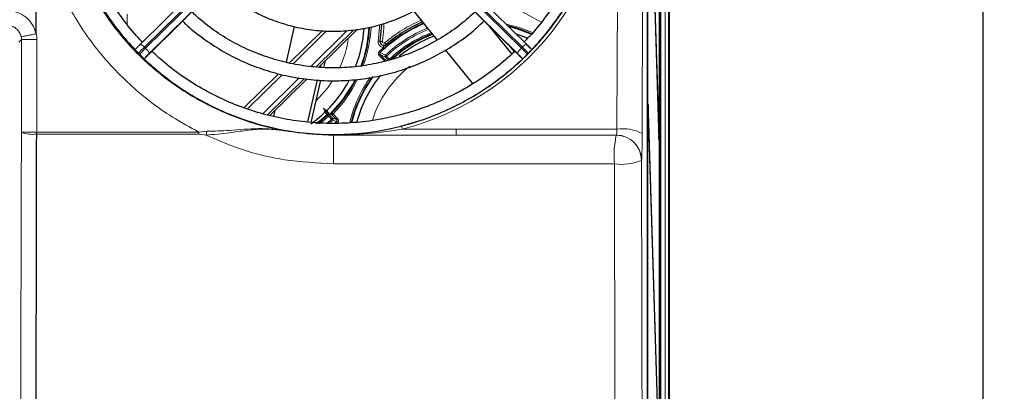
# Paper-space layout 'Blatt3' of a CAD drawing. Header units: millimetres. Extents: x 5 to 418, y 2 to 292.
# Tile 37 of 56: x 99 to 144, y 206 to 223. Entities that reach past the tile are written whole.
import ezdxf

# ---------------------------------------------------------------- set-up
doc = ezdxf.new("R2010")
doc.units = ezdxf.units.MM
doc.layers.add('SLD-0', color=7, linetype='Continuous')
doc.styles.add('SLDTEXTSTYLE0', font='TXT', dxfattribs={"width": 0.605})
doc.dimstyles.new('SLDDIMSTYLE1', dxfattribs={"dimtxt": 3.5, "dimasz": 3.302, "dimexe": 0, "dimexo": 0.0625, "dimgap": 0.875, "dimtad": 1, "dimdec": 1, "dimlfac": 3, "dimrnd": 1e-09, "dimzin": 12, "dimdsep": 46, "dimtxsty": 'SLDTEXTSTYLE0', "dimsah": 1, "dimcen": 0.09, "dimadec": 0, "dimazin": 3, "dimtfac": 1, "dimtofl": 0, "dimtmove": 0, "dimatfit": 3, "dimfxl": 1, "dimfrac": 2, "dimtolj": 1, "dimtzin": 12, "dimarcsym": 0})

# ---------------------------------------------------------------- blocks, each defined once
blk = doc.blocks.new('_D_14')
at = {"layer": 'SLD-0', "color": 7}
for p, q in [((127.324, 252.29), (144.373, 252.29)), ((143.373, 252.29), (143.373, 92.39)), ((120.491, 92.39), (144.373, 92.39))]:
    blk.add_line(p, q, dxfattribs=at)
for centre, start, end in [((140.687, 172.984), 63.4349, 116.5651), ((140.687, 171.696), 243.4349, 296.5651)]:
    blk.add_arc(centre, 6.006, start, end, dxfattribs=at)
for points in [[(143.373, 252.29), (142.865, 248.988), (143.881, 248.988)], [(143.373, 92.39), (143.881, 95.692), (142.865, 95.692)]]:
    blk.add_solid(points, dxfattribs=at)
at = {"layer": 'SLD-0', "color": 7, "insert": (138.861, 166.324), "char_height": 3.5, "attachment_point": 1, "rotation": 90, "style": 'SLDTEXTSTYLE0'}
blk.add_mtext('479,7', dxfattribs=at)

psp = doc.layouts.new('Blatt3')

# ---------------------------------------------------------------- linework, layer by layer
at = {"color": 7, "linetype": 'Continuous', "lineweight": 25}
for p, q in [((128.824, 245.223), (128.824, 134.5564)), ((127.8183, 145.2288), (127.8183, 244.5509)), ((127.8253, 239.7231), (127.8253, 146.3897)), ((127.8333, 146.3897), (127.8333, 239.7231)), ((128.3818, 139.7231), (128.3818, 239.7231)), ((128.3897, 239.7231), (128.3897, 139.7231)), ((128.4485, 134.3897), (128.4485, 239.4899)), ((127.853, 233.8073), (128.3581, 217.5564)), ((128.362, 217.9317), (127.8569, 234.1826)), ((111.2543, 228.8191), (104.3049, 221.9769)), ((122.21, 221.9769), (115.2606, 228.8191)), ((104.7067, 221.5196), (111.6756, 228.381)), ((114.8392, 228.381), (121.8082, 221.5196)), ((99.4741, 222.4895), (99.4741, 227.7982)), ((118.0765, 222.1782), (116.9883, 223.5218)), ((111.0754, 221.1404), (111.4592, 222.7959)), ((112.7389, 222.5967), (111.2255, 221.1067)), ((112.5836, 220.9037), (114.3725, 222.6651)), ((121.5398, 221.5203), (120.4861, 222.8213)), ((121.8241, 222.6915), (121.8241, 222.6727)), ((104.3034, 221.9726), (104.3049, 221.9769)), ((122.2115, 221.9726), (122.21, 221.9769)), ((104.7067, 221.5196), (104.7081, 221.524)), ((119.7232, 220.1452), (118.4576, 221.7077)), ((121.6563, 221.6207), (121.4626, 221.8598)), ((121.8082, 221.5196), (121.8067, 221.524)), ((112.8183, 220.8964), (112.89, 221.2054)), ((110.7171, 220.6061), (109.1088, 219.0226)), ((112.6527, 220.8987), (112.6746, 220.9934)), ((110.3105, 218.6658), (112.0271, 220.3558)), ((112.0664, 218.37), (112.518, 220.3178)), ((112.2282, 218.3509), (112.6813, 220.3051)), ((110.4928, 218.6271), (110.5583, 218.9097)), ((112.9618, 218.72), (112.8337, 218.8553)), ((127.8569, 219.1826), (127.853, 218.8073)), ((127.853, 218.8073), (128.3581, 202.5564)), ((128.362, 202.9317), (127.8569, 219.1826)), ((113.3087, 218.2996), (113.4005, 218.3872)), ((128.362, 217.9317), (128.3469, 217.9163)), ((128.3581, 217.5564), (128.362, 217.9317)), ((99.4812, 217.8104), (99.4808, 217.8061)), ((99.4741, 194.2287), (99.4741, 209.4578))]:
    psp.add_line(p, q, dxfattribs=at)
at = {"color": 7, "linetype": 'Continuous', "lineweight": 18}
for p, q in [((128.824, 134.5564), (128.824, 245.223)), ((126.4094, 218.038), (126.4911, 244.5928)), ((127.6576, 244.3902), (127.5759, 217.8354)), ((128.637, 194.6265), (128.637, 232.903)), ((128.8037, 232.903), (128.8037, 194.6265)), ((111.4414, 228.6758), (104.492, 221.8336)), ((104.5391, 221.7872), (111.4885, 228.6294)), ((104.7081, 221.524), (111.6771, 228.3854)), ((111.6771, 228.397), (104.7277, 221.5548)), ((121.7872, 221.5548), (114.8378, 228.397)), ((114.8378, 228.3854), (121.8067, 221.524)), ((115.0263, 228.6294), (121.9758, 221.7872)), ((122.0229, 221.8336), (115.0735, 228.6758)), ((122.8928, 222.9952), (121.1275, 223.973)), ((112.9381, 222.5881), (111.3949, 221.0687)), ((112.2143, 220.9472), (113.9035, 222.6104)), ((114.2045, 222.6455), (112.4513, 220.9193)), ((98.7865, 222.1857), (98.6699, 222.0691)), ((98.7865, 222.1857), (98.7726, 222.3216)), ((99.509, 222.1857), (98.7865, 222.1857)), ((98.7865, 217.8989), (98.7865, 222.1857)), ((99.509, 222.1857), (99.509, 217.9031)), ((115.4336, 222.1093), (115.4313, 222.1097)), ((115.6995, 221.9621), (115.7013, 221.96)), ((104.492, 221.8336), (104.5391, 221.7872)), ((115.6713, 221.3709), (115.4303, 221.4935)), ((115.4303, 221.4935), (115.6652, 221.2563)), ((121.9758, 221.7872), (122.0229, 221.8336)), ((115.6147, 221.2126), (115.3829, 221.4465)), ((115.6652, 221.2563), (115.8, 221.1879)), ((115.8084, 221.2326), (115.6713, 221.3709)), ((115.7187, 221.4179), (115.8557, 221.2796)), ((110.8782, 220.56), (109.2669, 218.9736)), ((109.9838, 218.7511), (111.6705, 220.4119)), ((111.8949, 220.3715), (110.1887, 218.6916)), ((112.9776, 219.9389), (113.2047, 220.2643)), ((112.4607, 219.3535), (112.9776, 219.9389)), ((113.2393, 218.7395), (113.4485, 218.5289)), ((112.9573, 218.302), (113.1728, 218.4967)), ((113.1728, 218.4967), (113.0273, 218.6431)), ((113.2186, 218.4483), (113.0511, 218.2954)), ((113.0746, 218.6901), (113.2201, 218.5437)), ((113.1896, 218.6949), (113.0902, 218.7287)), ((113.4012, 218.4819), (113.1896, 218.6949)), ((113.2201, 218.5437), (113.4012, 218.4819)), ((98.7865, 217.8989), (99.5049, 217.8989)), ((99.509, 217.9031), (107.0238, 217.9032)), ((107.0238, 217.9032), (107.3917, 217.9406)), ((111.1686, 217.9352), (112.9008, 217.7695)), ((116.4544, 218.0367), (118.9443, 218.038)), ((118.9443, 218.038), (118.9443, 217.7626)), ((118.9443, 218.038), (126.4094, 218.038)), ((107.3504, 217.7595), (107.0235, 217.8103)), ((126.3842, 217.7626), (118.9443, 217.7626)), ((126.3771, 217.7534), (126.3842, 217.7626)), ((127.5507, 216.5962), (127.5436, 216.587))]:
    psp.add_line(p, q, dxfattribs=at)
at = {"color": 7, "linetype": 'Continuous', "lineweight": 18, "flags": 128}
for points in [[(103.6999, 223.3643), (103.6953, 222.8401), (103.6955, 222.8345)], [(115.3323, 222.1239), (115.3909, 222.7283), (115.3962, 222.8617)], [(115.497, 222.8898), (115.4907, 222.7233), (115.4313, 222.1097)], [(115.6001, 222.9207), (115.593, 222.7181), (115.5326, 222.0951)], [(121.2648, 222.9075), (121.8735, 222.7457), (122.4884, 222.511)], [(115.4313, 222.1097), (115.4291, 222.11), (115.4232, 222.1108), (115.414, 222.1122), (115.4017, 222.1139), (115.3868, 222.1161), (115.3698, 222.1185), (115.3514, 222.1212), (115.3323, 222.1239)], [(115.5326, 222.0951), (115.5135, 222.0978), (115.4951, 222.1005), (115.4781, 222.1029), (115.4632, 222.1051), (115.4509, 222.1069), (115.4417, 222.1082), (115.4358, 222.109), (115.4336, 222.1093)], [(115.6995, 221.9621), (115.6981, 221.9637), (115.6943, 221.9682), (115.6883, 221.9754), (115.6802, 221.9849), (115.6705, 221.9964), (115.6594, 222.0095), (115.6474, 222.0237), (115.635, 222.0384)], [(115.7377, 221.9169), (115.73, 221.926), (115.723, 221.9344), (115.7167, 221.9417), (115.7114, 221.948), (115.7072, 221.953), (115.704, 221.9568), (115.702, 221.9591), (115.7013, 221.96)], [(115.4303, 221.4935), (115.4292, 221.4924), (115.4264, 221.4897), (115.422, 221.4853), (115.4161, 221.4794), (115.409, 221.4724), (115.4009, 221.4643), (115.3921, 221.4556), (115.3829, 221.4465)], [(115.431, 221.5883), (115.4297, 221.5896), (115.4268, 221.5926), (115.4224, 221.5972), (115.4166, 221.6031), (115.4097, 221.6102), (115.4019, 221.6183), (115.3934, 221.627), (115.3847, 221.636)], [(115.5837, 221.8214), (115.5845, 221.8407), (115.5853, 221.8593), (115.586, 221.8764), (115.5866, 221.8915), (115.5871, 221.9039), (115.5875, 221.9133), (115.5877, 221.9191), (115.5878, 221.9214)], [(115.6652, 221.2563), (115.6752, 221.2481), (115.6825, 221.2438)], [(115.6713, 221.3709), (115.6724, 221.372), (115.6752, 221.3747), (115.6796, 221.3791), (115.6855, 221.385), (115.6926, 221.392), (115.7007, 221.4001), (115.7095, 221.4088), (115.7187, 221.4179)], [(115.673, 221.4663), (115.6743, 221.4649), (115.6771, 221.4619), (115.6815, 221.4573), (115.6872, 221.4512), (115.694, 221.444), (115.7017, 221.4358), (115.71, 221.427), (115.7187, 221.4179)], [(115.8084, 221.2326), (115.8094, 221.2337), (115.8122, 221.2365), (115.8166, 221.2408), (115.8225, 221.2467), (115.8297, 221.2538), (115.8378, 221.2618), (115.8466, 221.2705), (115.8557, 221.2796)], [(113.2393, 218.7395), (113.23, 218.7487), (113.221, 218.7575), (113.2127, 218.7657), (113.2055, 218.7728), (113.1996, 218.7786), (113.1952, 218.7829), (113.1926, 218.7855), (113.1918, 218.7862)], [(112.4806, 218.3105), (112.7009, 218.4871), (112.9618, 218.72)], [(112.9746, 218.7056), (112.713, 218.4721), (112.4814, 218.2869)], [(113.0273, 218.6431), (112.7628, 218.4074), (112.6149, 218.287)], [(112.9816, 218.6915), (112.9784, 218.698), (112.9746, 218.7056)], [(112.9816, 218.6915), (112.9829, 218.6901), (112.9858, 218.6871), (112.9901, 218.6825), (112.9958, 218.6764), (113.0027, 218.6692), (113.0104, 218.661), (113.0187, 218.6522), (113.0273, 218.6431)], [(113.0273, 218.6431), (113.0365, 218.6522), (113.0452, 218.6609), (113.0534, 218.6689), (113.0605, 218.676), (113.0664, 218.6819), (113.0708, 218.6863), (113.0736, 218.689), (113.0746, 218.6901)], [(113.0677, 218.7042), (113.0716, 218.6963), (113.0746, 218.6901)], [(113.1728, 218.4967), (113.1819, 218.5058), (113.1907, 218.5145), (113.1988, 218.5226), (113.2059, 218.5297), (113.2118, 218.5355), (113.2162, 218.5399), (113.219, 218.5427), (113.2201, 218.5437)], [(113.1728, 218.4967), (113.1815, 218.4875), (113.1899, 218.4786), (113.1977, 218.4704), (113.2046, 218.4631), (113.2103, 218.4571), (113.2146, 218.4525), (113.2174, 218.4495), (113.2186, 218.4483)], [(113.4005, 218.3872), (113.4017, 218.386), (113.4045, 218.3831), (113.4089, 218.3786), (113.4147, 218.3726), (113.4217, 218.3654), (113.4296, 218.3573), (113.4381, 218.3485), (113.447, 218.3394)], [(113.4485, 218.5289), (113.4394, 218.5199), (113.4306, 218.5111), (113.4225, 218.5031), (113.4154, 218.496), (113.4095, 218.4901), (113.4051, 218.4857), (113.4023, 218.483), (113.4012, 218.4819)], [(98.7284, 194.2438), (98.7428, 200.1326), (98.7575, 206.1205), (98.7796, 215.1022), (98.7865, 217.8989)], [(127.5436, 216.587), (127.5784, 202.4139), (127.5984, 194.2842)], [(126.3426, 194.2286), (126.337, 196.5004), (126.3145, 205.7428), (126.2885, 216.4248)]]:
    psp.add_lwpolyline(points, dxfattribs=at)
at = {"color": 7, "linetype": 'Continuous', "lineweight": 25, "flags": 128}
for points in [[(115.4336, 222.1093), (115.4931, 222.7232), (115.4993, 222.8858)], [(122.4449, 222.4573), (121.8531, 222.6822), (121.3542, 222.8195)], [(122.4345, 222.4424), (121.8142, 222.6759), (121.3786, 222.7955)], [(121.7255, 222.4591), (122.2156, 222.2821), (122.2531, 222.2665)], [(113.6953, 219.3958), (114.1576, 220.1047), (114.2648, 220.3059)], [(113.098, 218.7179), (113.1387, 218.7581), (113.6953, 219.3958)], [(112.5349, 218.309), (112.72, 218.4583), (112.9816, 218.6915)]]:
    psp.add_lwpolyline(points, dxfattribs=at)
at = {"color": 7, "linetype": 'Continuous', "lineweight": 25}
for centre, radius, start, end in [((119.9908, 216.8897), 6.5473, 112.67487, 134.14099), ((119.9908, 216.8897), 6.644, 112.9191, 130.23145), ((108.8574, 223.0564), 5.8333, 338.58932, 356.42995), ((108.8574, 223.0564), 6.0667, 339.81988, 357.1668), ((108.8574, 223.0564), 6.0845, 339.68823, 357.11919), ((119.9908, 216.8897), 5.9642, 111.0262, 133.28795), ((119.9908, 216.8897), 5.9387, 110.94625, 131.77346), ((110.2842, 215.8974), 8.5251, 134.5517, 136.78536), ((115.5945, 222.0862), 0.165, 171.8051, 267.66706), ((119.9908, 216.8897), 5.8333, 110.60856, 129.13614), ((116.2021, 215.8694), 8.5651, 43.37919, 45.44389), ((110.7371, 215.4516), 8.5653, 134.55625, 136.66885), ((109.9208, 216.2283), 7.4308, 134.54775, 136.70179), ((115.8073, 215.4805), 8.5239, 43.27924, 45.44872), ((116.5573, 216.1924), 7.4821, 43.2446, 45.44491), ((108.8574, 223.0564), 5.8333, 305.11521, 331.66048), ((108.8574, 223.0564), 6.0845, 315.42792, 333.35996), ((119.9908, 216.8897), 6.0845, 143.836, 166.12542), ((119.9908, 216.8897), 6.0667, 144.0647, 165.96739), ((119.9908, 216.8897), 5.8333, 141.26973, 165.22739)]:
    psp.add_arc(centre, radius, start, end, dxfattribs=at)
at = {"color": 7, "linetype": 'Continuous', "lineweight": 18}
for centre, radius, start, end in [((119.9908, 216.8897), 6.744, 113.16393, 130.23145), ((119.9908, 216.8897), 6.6414, 112.91244, 130.23145), ((119.9908, 216.8897), 6.5849, 112.77062, 130.23145), ((108.8574, 223.0564), 6.1512, 340.16526, 357.45017), ((119.9908, 216.8897), 6.2919, 111.99213, 133.33335), ((119.9908, 216.8897), 6.2253, 111.80453, 133.33335), ((119.9908, 216.8897), 6.0307, 111.23114, 133.28795), ((104.1414, 221.5698), 0.4387, 36.95633, 68.1219), ((108.8574, 223.0564), 5.1667, 334.89655, 351.14952), ((115.5945, 222.0862), 0.2649, 171.8051, 267.66706), ((115.5945, 222.0862), 0.1626, 171.8051, 310.23145), ((115.5945, 222.0862), 0.0626, 171.8051, 310.23145), ((122.3735, 221.5698), 0.4387, 111.87868, 143.04346), ((112.0089, 214.1993), 10.7139, 134.55638, 136.4815), ((112.0516, 214.1573), 10.7076, 134.55601, 136.47015), ((104.0033, 221.1596), 0.8252, 28.61882, 49.51021), ((119.9908, 216.8897), 6.6139, 131.7841, 134.14099), ((15.4937, 23.0445), 222.2771, 63.211675, 63.281522), ((122.5116, 221.1596), 0.8252, 130.49005, 151.38091), ((114.4559, 214.15), 10.7179, 43.5741, 45.44357), ((114.5053, 214.1987), 10.7148, 43.58417, 45.44346), ((115.7188, 221.4178), 0.0667, 133.36364, 224.64268), ((119.9908, 216.8897), 5.1667, 128.15867, 162.2926), ((108.8574, 223.0564), 6.1512, 315.42792, 333.55902), ((119.9908, 216.8897), 6.1512, 144.87506, 166.25438), ((113.0086, 218.6823), 0.0601, 56.74764, 141.24687), ((113.0204, 218.6571), 0.0667, 44.91271, 133.39594), ((113.0274, 218.643), 0.0667, 44.91154, 133.3536), ((113.1424, 218.648), 0.0665, 44.77266, 71.23935), ((113.1727, 218.4967), 0.0667, 313.45268, 44.76303), ((136.1562, 286.379), 71.6988, 251.342074, 251.495464), ((99.3124, 219.1886), 1.3928, 247.81659, 276.9486), ((90.1462, 217.9023), 16.8776, 359.68761, 0.00302), ((97.7316, 220.05), 9.8877, 346.60582, 347.68208), ((115.6786, 217.8685), 0.7938, 12.23015, 22.25804), ((126.68, 216.1363), 1.9208, 62.19709, 98.09791), ((-184.0121, 216.7629), 297.2713, 359.93689, 0.192364), ((131.0972, 216.7712), 4.8212, 168.24491, 184.12004), ((126.3766, 216.5864), 1.167, 0.02952, 89.97646), ((126.3837, 216.5956), 1.167, 0.02959, 89.97639), ((126.6013, 218.9408), 2.5354, 262.9127, 291.8181)]:
    psp.add_arc(centre, radius, start, end, dxfattribs=at)
for centre, major_axis, ratio, start_param, end_param in [((113.2574, 230.5338), (0, 12.8996), 0.999992, 3.3920394, 7.5737685), ((126.3836, 218.0958), (0, 0.3333), 0.0785478, 3.1642819, 4.5378561), ((127.5501, 218.0958), (0, 1.5), 0.0174551, 3.1642819, 4.5378561)]:
    psp.add_ellipse(centre, major_axis=major_axis, ratio=ratio, start_param=start_param, end_param=end_param, dxfattribs=at)
at = {"color": 7, "linetype": 'Continuous', "lineweight": 25}
for points, knots in [([(113.2574, 217.7853), (113.1908, 217.7856), (112.8573, 217.7873), (111.9898, 217.8294), (110.6551, 218.0191), (108.9387, 218.4923), (107.1382, 219.2863), (105.367, 220.4532), (103.8033, 221.9079), (102.5105, 223.5906), (101.5042, 225.4867), (100.8301, 227.5215), (100.5037, 229.6674), (100.5448, 231.8323), (100.9578, 233.9846), (101.727, 236.0222), (102.844, 237.9182), (104.2521, 239.5763), (105.9354, 240.9818), (107.8031, 242.064), (109.8392, 242.8199), (111.9371, 243.2166), (114.0838, 243.2575), (116.1765, 242.9461), (118.2022, 242.288), (120.0728, 241.3144), (121.7717, 240.034), (123.2283, 238.4979), (124.4228, 236.722), (125.303, 234.7754), (125.8513, 232.6831), (126.0387, 230.5322), (125.8571, 228.3537), (125.3099, 226.2483), (124.402, 224.2449), (123.1773, 222.4441), (121.6501, 220.8645), (119.9023, 219.5871), (117.9507, 218.6164), (116.1523, 218.0801), (114.5687, 217.8246), (113.6961, 217.7984), (113.2574, 217.7853)], [0, 0, 0, 0, 0.0024859, 0.0124341, 0.0323611, 0.0526233, 0.0787188, 0.1055704, 0.1317054, 0.1585771, 0.1850965, 0.2123645, 0.2392479, 0.2668998, 0.2939679, 0.3218249, 0.3488094, 0.3765943, 0.4032605, 0.4307236, 0.4569832, 0.4840228, 0.5099717, 0.5366786, 0.5625444, 0.5891513, 0.6151906, 0.6419657, 0.6683598, 0.6954976, 0.7222802, 0.7498247, 0.776862, 0.8046825, 0.8317223, 0.8595604, 0.8863436, 0.9139265, 0.9403107, 0.9674812, 0.9836518, 1, 1, 1, 1]), ([(104.4023, 222.0729), (104.3998, 222.0753), (104.1267, 222.3361), (103.6522, 222.9215), (102.9929, 223.8257), (102.4315, 224.7946), (101.9616, 225.8085), (101.5901, 226.8616), (101.3196, 227.944), (101.1525, 229.0465), (101.0903, 230.1596), (101.1335, 231.2735), (101.2818, 232.3787), (101.5339, 233.4655), (101.8876, 234.5247), (102.3401, 235.5465), (102.8858, 236.5239), (103.5267, 237.4418), (104.0725, 238.1189), (104.4277, 238.463), (104.5141, 238.5468)], [0, 0, 0, 0, 0.0005729, 0.0617916, 0.1230137, 0.1842391, 0.2454681, 0.3067001, 0.3679351, 0.4291725, 0.4904118, 0.5516524, 0.6128935, 0.6741342, 0.7353739, 0.796612, 0.8578477, 0.9190807, 0.9803108, 1, 1, 1, 1]), ([(122.005, 238.551), (122.2315, 238.3115), (122.715, 237.8002), (123.3573, 236.9351), (123.9458, 235.9834), (124.4397, 234.9801), (124.8374, 233.9365), (125.1345, 232.8608), (125.3288, 231.7626), (125.4185, 230.6514), (125.4028, 229.5367), (125.2819, 228.4283), (125.0567, 227.3358), (124.7293, 226.2685), (124.3022, 225.2361), (123.7806, 224.2462), (123.1634, 223.3124), (122.6028, 222.5869), (122.2218, 222.2012), (122.1037, 222.0816)], [0, 0, 0, 0, 0.0539538, 0.1151766, 0.1764028, 0.2376326, 0.2988656, 0.3601014, 0.42134, 0.4825806, 0.5438227, 0.6050653, 0.6663079, 0.7275496, 0.7887898, 0.8500279, 0.9112634, 0.972496, 1, 1, 1, 1]), ([(107.9065, 224.6701), (107.9101, 224.6664), (108.1213, 224.4464), (108.6079, 224.078), (109.3607, 223.5809), (110.1751, 223.1827), (111.0288, 222.8777), (111.9132, 222.673), (112.8157, 222.5706), (113.7242, 222.572), (114.6264, 222.6773), (115.5101, 222.885), (116.3638, 223.192), (117.1741, 223.5959), (117.9366, 224.0844), (118.39, 224.4792), (118.6166, 224.6766)], [0, 0, 0, 0, 0.00132, 0.0781145, 0.1549168, 0.2317269, 0.3085442, 0.3853676, 0.4621962, 0.5390287, 0.6158634, 0.6926982, 0.7695316, 0.8463618, 0.9231875, 1, 1, 1, 1]), ([(119.8512, 223.4905), (119.6289, 223.2896), (119.1605, 222.8661), (118.3632, 222.3185), (117.4894, 221.8336), (116.5672, 221.4435), (115.6089, 221.1503), (114.6246, 220.9578), (113.6252, 220.868), (112.6218, 220.8818), (111.6254, 220.9992), (110.647, 221.2188), (109.6977, 221.5384), (108.7868, 221.9534), (107.9285, 222.4634), (107.2239, 222.9703), (106.8378, 223.3365), (106.6922, 223.4745)], [0, 0, 0, 0, 0.0622644, 0.1312061, 0.2001424, 0.2690738, 0.3380008, 0.4069242, 0.4758448, 0.5447634, 0.6136811, 0.6825987, 0.7515171, 0.8204373, 0.8893603, 0.9582871, 1, 1, 1, 1]), ([(106.2616, 223.0505), (106.3118, 222.9996), (106.6018, 222.7052), (107.2031, 222.2409), (108.0587, 221.6701), (108.9748, 221.1948), (109.9337, 220.8121), (110.9276, 220.5279), (111.9456, 220.3448), (112.9773, 220.2648), (114.012, 220.2886), (115.0388, 220.4161), (116.0472, 220.6459), (117.0263, 220.9759), (117.967, 221.4016), (118.8562, 221.9221), (119.6147, 222.4608), (120.043, 222.8581), (120.2203, 223.0227)], [0, 0, 0, 0, 0.014019, 0.0810431, 0.1480719, 0.2151051, 0.2821427, 0.349184, 0.4162285, 0.4832756, 0.5503245, 0.6173743, 0.684424, 0.7514728, 0.8185197, 0.8855641, 0.9526053, 1, 1, 1, 1]), ([(99.4673, 222.4561), (99.4677, 222.4562), (99.4685, 222.4565), (99.4697, 222.4577), (99.4718, 222.4616), (99.4738, 222.4725), (99.474, 222.4825), (99.4741, 222.4895)], [0, 0, 0, 0, 0.0302838, 0.0702153, 0.1444464, 0.4046894, 1, 1, 1, 1]), ([(115.5878, 221.9214), (115.6055, 221.9223), (115.6405, 221.9241), (115.678, 221.9417), (115.6965, 221.9562), (115.7013, 221.96)], [0, 0, 0, 0, 0.4295751, 0.8517962, 1, 1, 1, 1]), ([(121.6563, 221.6207), (121.3834, 221.3762), (120.8314, 220.8819), (119.9158, 220.2383), (118.9412, 219.6711), (117.9159, 219.1972), (116.8507, 218.8188), (115.7542, 218.5395), (114.6362, 218.3618), (113.5062, 218.2872), (112.3741, 218.3163), (111.2497, 218.4489), (110.1426, 218.6837), (109.0625, 219.0188), (108.0191, 219.4516), (107.0199, 219.9768), (106.0789, 220.5954), (105.3488, 221.1557), (104.9617, 221.5351), (104.8418, 221.6527)], [0, 0, 0, 0, 0.0595554, 0.1204414, 0.1813243, 0.2422041, 0.3030812, 0.363956, 0.4248289, 0.4857001, 0.5465705, 0.6074405, 0.6683103, 0.7291807, 0.7900522, 0.8509253, 0.9118005, 0.9726782, 1, 1, 1, 1]), ([(115.657, 221.2529), (115.6579, 221.252), (115.6614, 221.2485), (115.671, 221.2408), (115.6874, 221.2323), (115.7011, 221.2314), (115.7078, 221.2309)], [0, 0, 0, 0, 0.0660961, 0.2525074, 0.6335342, 1, 1, 1, 1]), ([(113.0902, 218.7287), (113.0736, 218.7448), (113.0145, 218.8024), (112.9027, 218.9098), (112.7997, 219.0049), (112.7823, 219.0117), (112.8601, 218.9231), (112.9821, 218.795), (113.0416, 218.7326)], [0, 0, 0, 0, 0.0477539, 0.1706243, 0.3808091, 0.5909966, 0.800756, 1, 1, 1, 1]), ([(113.1638, 218.711), (113.1497, 218.7158), (113.1168, 218.727), (113.0837, 218.7383), (113.0648, 218.7448)], [0, 0, 0, 0, 0.4285962, 1, 1, 1, 1]), ([(113.1279, 218.7232), (113.1297, 218.7249), (113.1383, 218.733), (113.1608, 218.755), (113.1815, 218.7758), (113.1918, 218.7862)], [0, 0, 0, 0, 0.1124144, 0.5567195, 1, 1, 1, 1]), ([(113.1973, 218.6992), (113.196, 218.7004), (113.1925, 218.7039), (113.1827, 218.7116), (113.1666, 218.7192), (113.1496, 218.7225), (113.1408, 218.7202), (113.1385, 218.7196)], [0, 0, 0, 0, 0.0811203, 0.2196419, 0.5509769, 0.88234, 1, 1, 1, 1]), ([(99.5049, 217.8989), (99.504, 217.8978), (99.5004, 217.8934), (99.4954, 217.8796), (99.488, 217.8513), (99.4839, 217.8266), (99.4812, 217.8104)], [0, 0, 0, 0, 0.0464526, 0.1851363, 0.466092, 1, 1, 1, 1]), ([(99.4808, 217.8061), (99.4803, 217.3828), (99.4778, 215.1991), (99.4748, 212.4163), (99.4742, 210.0568), (99.4741, 209.4578)], [0, 0, 0, 0, 0.15211068, 0.78472461, 1, 1, 1, 1]), ([(113.1294, 217.763), (113.06, 217.7648), (112.9834, 217.7667), (112.908, 217.7693), (112.9008, 217.7695)], [0, 0, 0, 0, 0.9048748, 1, 1, 1, 1]), ([(113.2575, 217.761), (113.2532, 217.761), (113.2105, 217.7616), (113.1678, 217.7623), (113.1294, 217.763)], [0, 0, 0, 0, 0.100589, 1, 1, 1, 1])]:
    psp.add_open_spline(points, degree=3, knots=knots, dxfattribs=at)
at = {"color": 7, "linetype": 'Continuous', "lineweight": 18}
for points, knots in [([(116.4133, 218.1692), (116.5206, 218.1976), (117.0577, 218.3397), (118.2473, 218.7488), (119.9208, 219.5845), (121.6342, 220.8373), (123.1256, 222.3658), (124.3364, 224.1096), (125.2518, 226.055), (125.828, 228.1254), (126.0502, 230.2904), (125.9028, 232.4557), (125.3834, 234.5898), (124.5134, 236.5899), (123.3028, 238.4306), (121.814, 240.018), (120.0635, 241.3391), (118.1459, 242.3282), (116.0766, 242.9837), (113.9632, 243.2781), (111.8181, 243.2156), (109.7429, 242.8043), (107.7503, 242.0502), (105.9269, 240.9873), (104.2874, 239.6259), (102.8935, 237.9998), (101.7422, 236.1253), (101.264, 234.7333), (101.0213, 234.027)], [0, 0, 0, 0, 0.0062192, 0.0311287, 0.0703749, 0.110756, 0.1499983, 0.1903399, 0.230279, 0.2713466, 0.3118119, 0.3534368, 0.3941285, 0.4360096, 0.4765155, 0.5182253, 0.5582119, 0.5993938, 0.6387673, 0.6793084, 0.7182509, 0.7583277, 0.7972016, 0.8371861, 0.8763731, 0.9166658, 0.9577141, 1, 1, 1, 1]), ([(107.0238, 217.9032), (106.6074, 218.1272), (105.4956, 218.7252), (103.8632, 219.9867), (102.231, 221.7144), (100.927, 223.701), (99.9833, 225.7716), (99.6447, 227.2068), (99.4876, 227.8724)], [0, 0, 0, 0, 0.1095796, 0.2926335, 0.4756939, 0.6586993, 0.841707, 1, 1, 1, 1]), ([(100.6848, 228.1231), (100.8282, 227.5209), (101.1377, 226.2208), (101.9995, 224.3458), (103.1912, 222.5472), (104.6797, 220.9797), (106.4069, 219.674), (108.3348, 218.6859), (109.9568, 218.1582), (110.9169, 217.9816), (111.1686, 217.9352)], [0, 0, 0, 0, 0.1192103, 0.2574087, 0.3956101, 0.5342005, 0.6727908, 0.8117114, 0.9506296, 1, 1, 1, 1]), ([(98.1607, 223.5202), (98.3109, 223.5053), (98.6113, 223.4755), (99.0111, 223.2447), (99.3145, 222.9057), (99.4334, 222.6157), (99.4659, 222.4628), (99.4673, 222.4561)], [0, 0, 0, 0, 0.247376, 0.4946463, 0.741802, 0.9886831, 1, 1, 1, 1]), ([(98.7726, 222.3216), (98.7719, 222.3248), (98.7557, 222.401), (98.6965, 222.5459), (98.5453, 222.7155), (98.3461, 222.8311), (98.1963, 222.8461), (98.1213, 222.8537)], [0, 0, 0, 0, 0.0105236, 0.2575763, 0.5050167, 0.752539, 1, 1, 1, 1]), ([(98.7726, 222.3216), (98.773, 222.3216), (98.7752, 222.3211), (98.7991, 222.3241), (98.885, 222.3392), (99.044, 222.3698), (99.2462, 222.4102), (99.3936, 222.4408), (99.4673, 222.4561)], [0, 0, 0, 0, 0.0303935, 0.1631905, 0.3723938, 0.581595, 0.7907983, 1, 1, 1, 1]), ([(99.4741, 222.4895), (99.4741, 222.4895), (99.4959, 222.3899), (99.5024, 222.2878), (99.509, 222.1857)], [0, 0, 0, 0, 0.0000665, 1, 1, 1, 1]), ([(115.3847, 221.636), (115.3778, 221.6284), (115.3609, 221.6096), (115.3454, 221.5715), (115.3426, 221.5263), (115.3544, 221.4816), (115.3734, 221.4582), (115.3829, 221.4465)], [0, 0, 0, 0, 0.1461029, 0.3592464, 0.5726815, 0.7863354, 1, 1, 1, 1]), ([(115.4303, 221.4935), (115.4255, 221.4993), (115.4159, 221.511), (115.41, 221.5334), (115.4114, 221.556), (115.4192, 221.5751), (115.4276, 221.5845), (115.431, 221.5883)], [0, 0, 0, 0, 0.2141107, 0.4279475, 0.6412434, 0.8540803, 1, 1, 1, 1]), ([(115.7377, 221.9169), (115.7301, 221.9107), (115.7019, 221.8874), (115.6521, 221.8523), (115.6057, 221.8314), (115.5837, 221.8214)], [0, 0, 0, 0, 0.162032, 0.6034146, 1, 1, 1, 1]), ([(115.6147, 221.2126), (115.62, 221.218), (115.6305, 221.2287), (115.6449, 221.2424), (115.6532, 221.2497), (115.6565, 221.2525), (115.657, 221.2529)], [0, 0, 0, 0, 0.315757, 0.6315253, 0.9474767, 1, 1, 1, 1]), ([(115.657, 221.2529), (115.6583, 221.2538), (115.6625, 221.2564), (115.6641, 221.2564), (115.6652, 221.2563)], [0, 0, 0, 0, 0.3058542, 1, 1, 1, 1]), ([(113.0677, 218.7042), (113.0676, 218.7043), (113.0669, 218.7054), (113.0612, 218.7119), (113.0481, 218.7257), (113.0416, 218.7326)], [0, 0, 0, 0, 0.0761575, 0.5380816, 1, 1, 1, 1]), ([(113.2393, 218.7395), (113.2341, 218.7341), (113.2236, 218.7234), (113.2092, 218.7097), (113.201, 218.7023), (113.1977, 218.6995), (113.1973, 218.6992)], [0, 0, 0, 0, 0.3172226, 0.6344936, 0.9519235, 1, 1, 1, 1]), ([(112.9618, 218.72), (112.9651, 218.7165), (112.9716, 218.7096), (112.9744, 218.7063), (112.9746, 218.7056), (112.9746, 218.7056)], [0, 0, 0, 0, 0.4618398, 0.9238033, 1, 1, 1, 1]), ([(113.1973, 218.6992), (113.196, 218.6982), (113.192, 218.6953), (113.1906, 218.6951), (113.1896, 218.6949)], [0, 0, 0, 0, 0.3134009, 1, 1, 1, 1]), ([(113.4005, 218.3872), (113.4039, 218.391), (113.4124, 218.4004), (113.4201, 218.4195), (113.4215, 218.4421), (113.4156, 218.4644), (113.406, 218.4761), (113.4012, 218.4819)], [0, 0, 0, 0, 0.1465967, 0.3596582, 0.5728962, 0.7863585, 1, 1, 1, 1]), ([(113.447, 218.3394), (113.4538, 218.3471), (113.4707, 218.3659), (113.4862, 218.4041), (113.489, 218.4493), (113.4771, 218.4939), (113.4581, 218.5172), (113.4485, 218.5289)], [0, 0, 0, 0, 0.1466397, 0.3598365, 0.5731439, 0.7865753, 1, 1, 1, 1]), ([(99.5049, 217.8989), (99.5055, 217.8996), (99.5069, 217.901), (99.5083, 217.9024), (99.509, 217.9031)], [0, 0, 0, 0, 0.4897656, 1, 1, 1, 1]), ([(111.1686, 217.9352), (111.1492, 217.9383), (111.0322, 217.9564), (110.8204, 217.9867), (110.442, 218.0287), (109.9172, 218.0508), (109.2275, 217.9887), (108.3603, 217.8413), (107.7154, 217.7891), (107.3504, 217.7595)], [0, 0, 0, 0, 0.0155189, 0.0935126, 0.1713317, 0.3259142, 0.5300941, 0.7339901, 1, 1, 1, 1]), ([(107.3917, 217.9406), (107.7452, 217.9488), (108.5776, 217.9681), (109.8012, 218.1142), (110.6759, 218.0121), (111.149, 217.9383), (111.1686, 217.9352)], [0, 0, 0, 0, 0.2631113, 0.6196468, 0.9842188, 1, 1, 1, 1]), ([(112.9008, 217.7695), (113.0218, 217.7668), (113.3396, 217.7595), (114.1953, 217.786), (115.2434, 217.8975), (116.0926, 218.0947), (116.4133, 218.1692)], [0, 0, 0, 0, 0.1019126, 0.267715, 0.7235523, 1, 1, 1, 1]), ([(116.4544, 218.0367), (116.1295, 217.9863), (115.2667, 217.8526), (114.1947, 217.7765), (113.4091, 217.7613), (113.1651, 217.7628), (113.1294, 217.763)], [0, 0, 0, 0, 0.2943823, 0.7816537, 0.9680113, 1, 1, 1, 1]), ([(107.0235, 217.8103), (104.5164, 217.8103), (102.0002, 217.8104), (99.4903, 217.8104), (99.4812, 217.8104)], [0, 0, 0, 0, 0.9963846, 1, 1, 1, 1]), ([(113.259, 216.4355), (112.5003, 216.4726), (110.9603, 216.548), (108.9734, 217.059), (107.8047, 217.5634), (107.3504, 217.7595)], [0, 0, 0, 0, 0.3725197, 0.7561058, 1, 1, 1, 1]), ([(118.9443, 217.7626), (117.9444, 217.7623), (116.0488, 217.7616), (114.1532, 217.7612), (113.2575, 217.761)], [0, 0, 0, 0, 0.5275015, 1, 1, 1, 1]), ([(118.9443, 217.7626), (120.345, 217.7614), (122.8248, 217.7592), (125.3, 217.7552), (126.3771, 217.7534)], [0, 0, 0, 0, 0.5648196, 1, 1, 1, 1]), ([(126.2885, 216.4248), (125.2187, 216.4264), (122.5163, 216.4306), (118.172, 216.4347), (114.8971, 216.4352), (113.259, 216.4355)], [0, 0, 0, 0, 0.2466914, 0.6231836, 1, 1, 1, 1]), ([(99.4741, 209.4578), (99.4741, 209.4577), (99.4741, 209.0266), (99.4655, 206.7998), (99.4564, 201.7515), (99.4442, 197.1086), (99.4366, 194.2287)], [0, 0, 0, 0, 0.0000013, 0.086699, 0.4334897, 1, 1, 1, 1])]:
    psp.add_open_spline(points, degree=3, knots=knots, dxfattribs=at)

# ---------------------------------------------------------------- dimensions: what is measured, and where the dimension line sits
at = {"layer": 'SLD-0', "color": 7}
dim = psp.add_linear_dim(base=(143.3729, 92.3897), p1=(127.3241, 252.2897), p2=(120.4908, 92.3897), angle=90, text='(<>)', dimstyle='SLDDIMSTYLE1', dxfattribs=at)
dim.commit()
dim.dimension.update_dxf_attribs({"geometry": '_D_14', "text_midpoint": (143.3729, 172.3397), "dimtype": 160})

doc.saveas('drawing.dxf')
